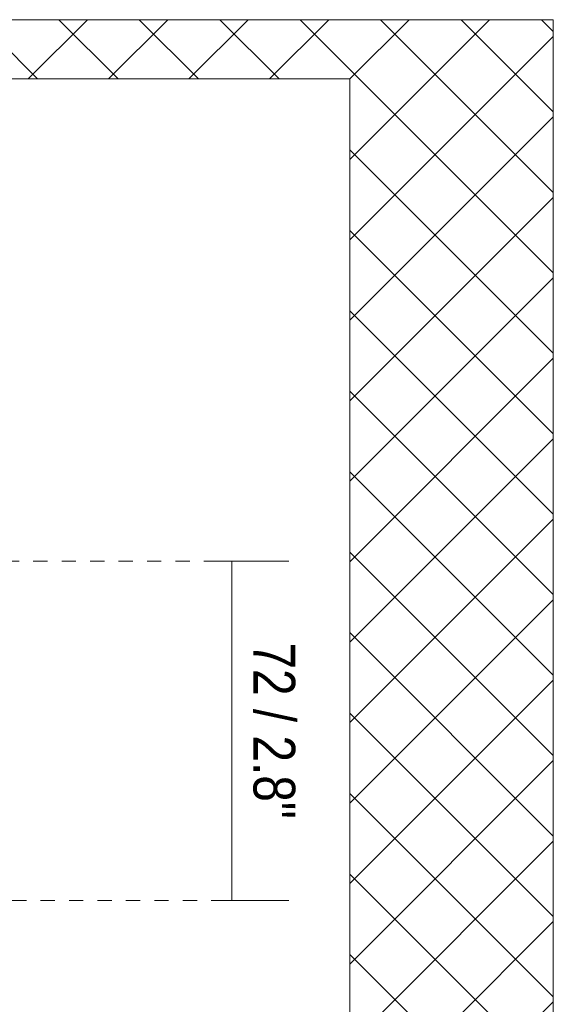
# Model space of a CAD drawing. Header units: millimetres. Extents: x -6729 to -5173, y -1197 to 6775.
# Tile 11 of 12: x -5285 to -5173, y 242 to 450. Entities that reach past the tile are written whole.
import ezdxf

# ---------------------------------------------------------------- set-up
doc = ezdxf.new("R2010")
doc.units = ezdxf.units.MM
doc.linetypes.add('Dash', pattern=[6, 3, -3])
doc.layers.add('A-ANNO-DIMS', color=7, linetype='Dash', lineweight=9, true_color=0xd2d2d2)
for name, color, linetype, lineweight in [('A-ANNO-DIMS-4', 7, 'Continuous', 9), ('A-DETL-GENF', 7, 'Continuous', 9), ('E-LITE-EQPM', 7, 'Continuous', 20)]:
    doc.layers.add(name, color=color, linetype=linetype, lineweight=lineweight)
doc.styles.add('Arial Narrow', font='ARIALN.TTF', dxfattribs={"height": 8.8})
doc.dimstyles.new('FARO_-_2_2mm_Arial_Narrow_mm_Inch_Right', dxfattribs={"dimscale": 304.8, "dimtxt": 9.006193, "dimasz": 0, "dimexe": 0.03937, "dimexo": 0.0625, "dimgap": 0.006562, "dimtad": 1, "dimdec": 0, "dimzin": 0, "dimdsep": 46, "dimtxsty": 'Arial Narrow', "dimblk1": 'NONE', "dimblk2": 'NONE', "dimsah": 1, "dimcen": 0.09, "dimadec": 0, "dimazin": 0, "dimtfac": 1, "dimtdec": 4, "dimtix": 1, "dimtmove": 0, "dimatfit": 3, "dimfxl": 0.013123, "dimfxlon": 1, "dimtvp": 1, "dimtolj": 1, "dimtzin": 0, "dimarcsym": 2})

# ---------------------------------------------------------------- blocks, each defined once
blk = doc.blocks.new('DIMBLOCK9-Lateral_PDF')
at = {"layer": 'A-ANNO-DIMS-4', "color": 251, "true_color": 0x5b5b5b, "transparency": 16777216}
for p, q in [((-5244.67, 335.76), (-5228.67, 335.76)), ((-5240.67, 335.76), (-5244.67, 335.76)), ((-5240.67, 335.76), (-5240.67, 264.24)), ((-5244.67, 264.24), (-5228.67, 264.24)), ((-5240.67, 264.24), (-5244.67, 264.24))]:
    blk.add_line(p, q, dxfattribs=at)
at = {"layer": 'A-ANNO-DIMS-4', "color": 0, "transparency": 16777216, "insert": (-5227.3, 318.66), "char_height": 8.8, "width": 44.7736, "attachment_point": 1, "rotation": 270, "line_spacing_factor": 0.974696, "style": 'Arial Narrow'}
blk.add_mtext('72 / 2.8"', dxfattribs=at)
blk = doc.blocks.new('_None')

msp = doc.modelspace()

# ---------------------------------------------------------------- hatches: boundary and pattern name
at = {"layer": 'A-DETL-GENF', "true_color": 0xaaaaaa}
h = msp.add_hatch(dxfattribs=at)
h.set_pattern_fill('FP_2', color=253, style=0, pattern_type=2)
h.set_pattern_definition([(45, (-5189.308, 277.281), (-8.4853, 8.4853), []), (135, (-5189.308, 277.281), (-8.4853, -8.4853), [])])
h.paths.add_polyline_path([(-5408.76, 150), (-5172.86, 150), (-5172.86, 450), (-5408.76, 450), (-5408.76, 437.5), (-5215.76, 437.5), (-5215.76, 162.5), (-5408.76, 162.5), (-5408.76, 151.28)])

# ---------------------------------------------------------------- linework, layer by layer
at = {"layer": 'A-ANNO-DIMS', "color": 9, "linetype": 'Continuous', "true_color": 0xc8c8c8}
for p, q in [((-5172.86, 450), (-5408.76, 450)), ((-5172.86, 150), (-5172.86, 450)), ((-5215.76, 437.5), (-5215.76, 300)), ((-5215.76, 300), (-5215.76, 162.5))]:
    msp.add_line(p, q, dxfattribs=at)
at = {"layer": 'A-ANNO-DIMS'}
for p, q in [((-5288.56, 335.76), (-5242.01, 335.76)), ((-5242.01, 264.24), (-5288.56, 264.24))]:
    msp.add_line(p, q, dxfattribs=at)
at = {"layer": 'E-LITE-EQPM', "color": 253, "true_color": 0xaaaaaa}
msp.add_line((-5408.76, 437.5), (-5215.76, 437.5), dxfattribs=at)

# ---------------------------------------------------------------- dimensions: what is measured, and where the dimension line sits
at = {"layer": 'A-ANNO-DIMS', "color": 251, "linetype": 'Continuous', "true_color": 0x5b5b5b}
dim = msp.add_linear_dim(base=(-5240.67, 264.24), p1=(-5244.67, 335.76), p2=(-5244.67, 264.24), angle=90, dimstyle='FARO_-_2_2mm_Arial_Narrow_mm_Inch_Right', override={"dimtad": 4, "dimpost": '<>', "dimfxl": 71.52746}, dxfattribs=at)
dim.commit()
dim.dimension.update_dxf_attribs({"geometry": 'DIMBLOCK9-Lateral_PDF', "text_midpoint": (-5232.98, 300)})

doc.saveas('drawing.dxf')
